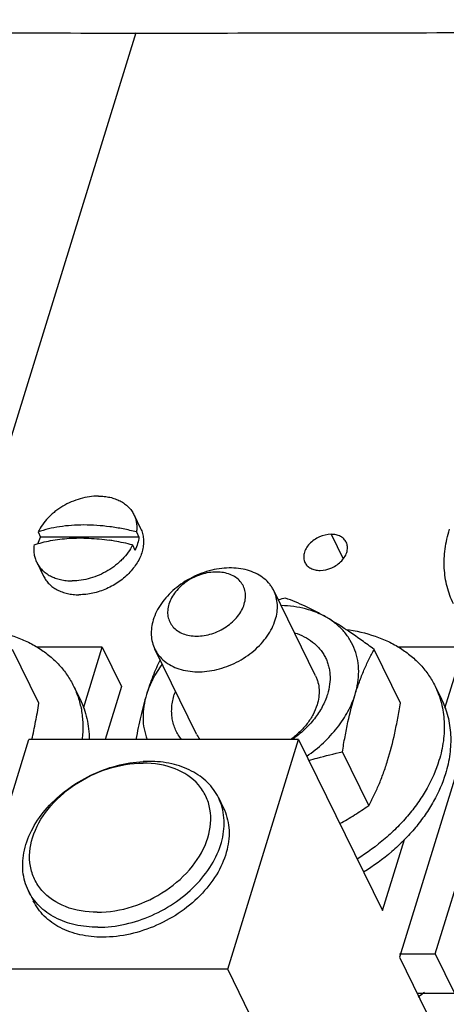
# Model space of a CAD drawing. Header units: inches. Extents: x 0 to 22, y 0 to 17.
# Tile 47 of 71: x 15.277 to 15.458, y 12.812 to 13.228. Entities that reach past the tile are written whole.
import ezdxf

# ---------------------------------------------------------------- set-up
doc = ezdxf.new("R2010")
doc.units = ezdxf.units.IN
doc.header["$LTSCALE"] = 1.21
doc.header["$MEASUREMENT"] = 0
doc.layers.get('0').update_dxf_attribs({"linetype": 'CONTINUOUS'})
doc.layers.add('02___PRT_ALL_AXES', color=7, linetype='CONTINUOUS')

msp = doc.modelspace()

# ---------------------------------------------------------------- linework, layer by layer
at = {"color": 3, "linetype": 'Continuous'}
for p, q in [((15.3262563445, 13.2221515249), (15.2614932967, 13.0125782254)), ((15.4528037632, 12.8332963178), (15.4880762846, 12.9474382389)), ((15.4377163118, 12.8332963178), (15.4528037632, 12.8332963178))]:
    msp.add_line(p, q, dxfattribs=at)
at = {"color": 7, "linetype": 'Continuous'}
for p, q in [((15.3254670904, 13.0187610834), (15.3283431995, 13.0129001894)), ((15.2849901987, 13.0114331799), (15.2860360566, 13.0093019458)), ((15.3265992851, 13.0114331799), (15.3276451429, 13.0093019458)), ((15.2849147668, 13.00647615), (15.2860360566, 13.0093019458)), ((15.3276451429, 13.0093019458), (15.2860360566, 13.0093019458)), ((15.3249048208, 13.0059498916), (15.3259506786, 13.0038186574)), ((15.2844279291, 12.9986219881), (15.2873040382, 12.9927610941)), ((15.4022364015, 12.9507414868), (15.3846096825, 12.9866609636)), ((15.2853472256, 12.9391745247), (15.2742281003, 12.9618329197)), ((15.3121321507, 12.9628526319), (15.2843213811, 12.9628526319)), ((15.3041503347, 12.9370234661), (15.3121321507, 12.9628526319)), ((15.3121321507, 12.9628526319), (15.3202814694, 12.9462460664)), ((15.351963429, 12.9260710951), (15.3343367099, 12.9619905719)), ((15.4381117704, 12.9391745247), (15.4269926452, 12.9618329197)), ((15.4648966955, 12.9628526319), (15.437085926, 12.9628526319)), ((15.4569148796, 12.9370234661), (15.4648966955, 12.9628526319)), ((15.3202814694, 12.9462460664), (15.3133464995, 12.9238044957)), ((15.4730460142, 12.9462460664), (15.4377163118, 12.8319191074)), ((15.2511729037, 12.8268799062), (15.2811248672, 12.9238044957)), ((15.3950919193, 12.9238044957), (15.2811248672, 12.9238044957)), ((15.3651399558, 12.8268799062), (15.3950919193, 12.9238044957)), ((15.3950919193, 12.9238044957), (15.4305200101, 12.8516096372)), ((15.4247350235, 12.895887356), (15.4136158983, 12.9185457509)), ((15.3612140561, 12.8992356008), (15.3632728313, 12.895040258)), ((15.4305200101, 12.8516096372), (15.4397952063, 12.881624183)), ((15.2809332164, 12.8598394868), (15.2829919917, 12.8556441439)), ((15.4377163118, 12.8319191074), (15.4540149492, 12.7987059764)), ((15.4528037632, 12.8332963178), (15.4609527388, 12.8166904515)), ((15.3651399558, 12.8268799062), (15.2511729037, 12.8268799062)), ((15.4087173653, 12.7380784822), (15.3651399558, 12.8268799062)), ((15.4451894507, 12.8166904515), (15.4609527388, 12.8166904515))]:
    msp.add_line(p, q, dxfattribs=at)
at = {"color": 9, "linetype": 'Continuous'}
msp.add_line((15.4088602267, 13.0104401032), (15.4139099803, 13.0001497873), dxfattribs=at)
at = {"color": 7, "linetype": 'Continuous'}
for centre, radius, start, end in [((15.3014841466, 12.9166503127), 0.0923102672, 80.1515047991, 81.4539857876), ((15.3009566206, 12.9136785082), 0.09532850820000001, 75.45042410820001, 80.1446263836), ((15.4295055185, 12.7941149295), 0.1935203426, 101.899740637, 102.8355640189), ((15.3686844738, 12.9347676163), 0.0273524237, 159.8777396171, 162.8210189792), ((15.3651726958, 12.932561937), 0.0147178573, 206.1688316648, 216.7123417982), ((15.3319081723, 12.8650875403), 0.0494750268, 90.012722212, 92.8764046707), ((15.4831710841, 12.7684162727), 0.0597622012, 125.6734652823, 128.8281681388)]:
    msp.add_arc(centre, radius, start, end, dxfattribs=at)
for points, knots in [([(14.7696507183, 13.2277693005), (14.816500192, 13.2264367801), (14.910367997, 13.2245224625), (15.0513487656, 13.2229956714), (15.1926277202, 13.2222766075), (15.3340988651, 13.2220686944), (15.4757285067, 13.2222770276), (15.6175453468, 13.2229975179), (15.75963995, 13.2245281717), (15.8544631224, 13.2264423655), (15.9019350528, 13.2277692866)], [0, 0, 0, 0, 0.1241688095, 0.2487279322, 0.3735209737, 0.4984634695, 0.6235282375, 0.7487411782, 0.8741831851, 1, 1, 1, 1]), ([(15.3104804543, 13.0265961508), (15.3092115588, 13.0265961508), (15.3066264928, 13.0263978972), (15.3027836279, 13.0255601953), (15.2990080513, 13.0242026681), (15.2954165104, 13.0223672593), (15.2926519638, 13.0204750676), (15.2906321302, 13.0187737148), (15.2887905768, 13.0169940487), (15.286792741, 13.0146127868), (15.2855171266, 13.0125058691), (15.2849901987, 13.0114331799)], [0, 0, 0, 0, 0.1224898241, 0.2492460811, 0.3786156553, 0.5087083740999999, 0.6375824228, 0.7010142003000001, 0.7634689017, 0.8846317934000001, 1, 1, 1, 1]), ([(15.3104804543, 13.0265961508), (15.3113197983, 13.0265961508), (15.3129701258, 13.0265122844), (15.3153702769, 13.0261218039), (15.317263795, 13.0255757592), (15.3186823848, 13.0250111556), (15.3200064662, 13.0243775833), (15.3215332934, 13.0234404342), (15.3228800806, 13.0223017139), (15.3238158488, 13.0212926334), (15.3246499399, 13.0202312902), (15.325172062, 13.0193622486), (15.325467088, 13.0187610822)], [0, 0, 0, 0, 0.1413489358, 0.2776549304, 0.4086776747, 0.4722687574, 0.5346041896, 0.6557122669, 0.7728540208, 0.8303176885, 0.8872269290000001, 1, 1, 1, 1]), ([(15.325467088, 13.0187610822), (15.3257358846, 13.0182133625), (15.3261919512, 13.0170681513), (15.3266101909, 13.0152519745), (15.3267596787, 13.0133564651), (15.3266808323, 13.0120761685), (15.3265992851, 13.0114331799)], [0, 0, 0, 0, 0.2435503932, 0.4897910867, 0.741273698, 1, 1, 1, 1]), ([(15.3265992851, 13.0114331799), (15.3247357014, 13.0119160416), (15.3210029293, 13.0127661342), (15.3153869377, 13.0136921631), (15.3098354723, 13.0142543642), (15.3044076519, 13.0144466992), (15.2991608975, 13.0142671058), (15.2941504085, 13.0137172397), (15.2894295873, 13.0128027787), (15.2864253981, 13.0119318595), (15.2849901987, 13.0114331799)], [0, 0, 0, 0, 0.1369626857, 0.2721750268, 0.404701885, 0.5336685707, 0.6582867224, 0.7778785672, 0.8919047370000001, 1, 1, 1, 1]), ([(15.3283435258, 13.0128995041), (15.3286720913, 13.0122299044), (15.3292079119, 13.0108133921), (15.3296092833, 13.0085514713), (15.3296064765, 13.0061878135), (15.3292019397, 13.0037681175), (15.3284058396, 13.0013362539), (15.327234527, 12.9989357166), (15.3257103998, 12.9966090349), (15.3238616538, 12.9943974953), (15.3217220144, 12.9923404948), (15.3193303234, 12.9904748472), (15.3167298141, 12.9888340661), (15.3139678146, 12.9874477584), (15.3110932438, 12.9863408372), (15.3072319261, 12.9852780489), (15.3042487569, 12.9849260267), (15.3022906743, 12.9849260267)], [0, 0, 0, 0, 0.0504549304, 0.1017400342, 0.1545878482, 0.20956066, 0.2670131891, 0.3270872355, 0.3897275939, 0.4547089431, 0.5216668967, 0.590129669, 0.6595491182, 0.7293304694, 0.7988624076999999, 0.8675436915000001, 1, 1, 1, 1]), ([(15.2832957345, 13.0059498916), (15.2844152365, 13.0063388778), (15.2867364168, 13.0070406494), (15.2903582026, 13.0078525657), (15.294172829, 13.0084418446), (15.2981550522, 13.0088046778), (15.3022791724, 13.0089388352), (15.307991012, 13.0088102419), (15.3123134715, 13.0083696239), (15.3152017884, 13.0079356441)], [0, 0, 0, 0, 0.1102107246, 0.2252392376, 0.3448953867, 0.4688940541, 0.59687021, 0.7283929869, 1, 1, 1, 1]), ([(15.3276451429, 13.0093019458), (15.3275274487, 13.0083739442), (15.3271074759, 13.0064894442), (15.3263845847, 13.0047019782), (15.3259506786, 13.0038186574)], [0, 0, 0, 0, 0.4873138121, 1, 1, 1, 1]), ([(15.2832957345, 13.0059498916), (15.2832141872, 13.005306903), (15.2831353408, 13.0040266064), (15.2832848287, 13.002131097), (15.2837030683, 13.0003149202), (15.2841591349, 12.999169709), (15.2844279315, 12.9986219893)], [0, 0, 0, 0, 0.258726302, 0.5102089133, 0.7564496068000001, 1, 1, 1, 1]), ([(15.3249048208, 13.0059498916), (15.324377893, 13.0048772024), (15.3231022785, 13.0027702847), (15.3211044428, 13.0003890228), (15.3192628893, 12.9986093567), (15.3172430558, 12.9969080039), (15.3144785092, 12.9950158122), (15.3108869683, 12.9931804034), (15.3071113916, 12.9918228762), (15.3032685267, 12.9909851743), (15.3006834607, 12.9907869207), (15.2994145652, 12.9907869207)], [0, 0, 0, 0, 0.1153682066, 0.2365310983, 0.2989857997, 0.3624175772, 0.4912916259, 0.6213843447, 0.7507539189, 0.8775101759, 1, 1, 1, 1]), ([(15.2844279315, 12.9986219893), (15.2847229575, 12.9980208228), (15.2852450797, 12.9971517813), (15.2860791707, 12.9960904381), (15.2870149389, 12.9950813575), (15.2883617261, 12.9939426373), (15.2898885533, 12.9930054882), (15.2912126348, 12.9923719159), (15.2926312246, 12.9918073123), (15.2945247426, 12.9912612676), (15.2969248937, 12.9908707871), (15.2985752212, 12.9907869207), (15.2994145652, 12.9907869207)], [0, 0, 0, 0, 0.112773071, 0.1696823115, 0.2271459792, 0.3442877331, 0.4653958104, 0.5277312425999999, 0.5913223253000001, 0.7223450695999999, 0.8586510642, 1, 1, 1, 1]), ([(15.3846096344, 12.98666094), (15.384373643, 12.9871418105), (15.3838465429, 12.9880810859), (15.3825808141, 12.9898495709), (15.3806032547, 12.9918309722), (15.377715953, 12.9937344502), (15.3743765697, 12.9951399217), (15.3706715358, 12.9960168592), (15.3666929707, 12.9963481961), (15.3625387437, 12.9961283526), (15.3583112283, 12.9953644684), (15.3541134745, 12.9940756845), (15.3487192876, 12.9917116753), (15.3437907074, 12.9884651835), (15.3396434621, 12.9844948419), (15.3370540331, 12.9812872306), (15.335023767, 12.9779022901), (15.3340519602, 12.975518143), (15.3336834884, 12.9743257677)], [0, 0, 0, 0, 0.0253122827, 0.0507705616, 0.1026017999, 0.1565262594, 0.2131995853, 0.2729326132, 0.3357070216, 0.4012223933, 0.4689548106, 0.5382169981, 0.6082166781, 0.7468359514, 0.8140862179, 0.8789720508, 0.9410257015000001, 1, 1, 1, 1]), ([(15.3721260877, 12.9809858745), (15.3723908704, 12.9818427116), (15.3727376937, 12.9835698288), (15.3726302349, 12.9861578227), (15.3718711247, 12.9885565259), (15.3704881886, 12.9906542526), (15.368548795, 12.9923592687), (15.3661431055, 12.9936093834), (15.3633700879, 12.9943671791), (15.3603350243, 12.9946125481), (15.3571501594, 12.9943411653), (15.3539331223, 12.9935654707), (15.350803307, 12.9923153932), (15.3478773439, 12.9906378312), (15.3452645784, 12.9885952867), (15.3430627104, 12.9862624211), (15.3413553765, 12.9837258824), (15.3405661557, 12.9818999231), (15.3402836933, 12.9809858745)], [0, 0, 0, 0, 0.0572760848, 0.1114123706, 0.1637294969, 0.215969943, 0.269894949, 0.3268719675, 0.3876416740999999, 0.452291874, 0.5203533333, 0.5909378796, 0.6628811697, 0.7348801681, 0.8056262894, 0.8739383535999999, 0.9388995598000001, 1, 1, 1, 1]), ([(15.2873037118, 12.9927617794), (15.2875987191, 12.9921605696), (15.2881207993, 12.9912914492), (15.2889548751, 12.9902300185), (15.2898906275, 12.9892208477), (15.2912374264, 12.9880820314), (15.2927642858, 12.9871447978), (15.2940884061, 12.9865111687), (15.2955070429, 12.9859465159), (15.297400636, 12.9854004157), (15.299800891, 12.9850099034), (15.3014512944, 12.9849260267), (15.3022906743, 12.9849260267)], [0, 0, 0, 0, 0.1127734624, 0.1696827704, 0.2271462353, 0.3442876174, 0.4653953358, 0.527730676, 0.5913217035, 0.722344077, 0.8586510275, 1, 1, 1, 1]), ([(15.3852629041, 12.9743257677), (15.3855917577, 12.9753899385), (15.3860733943, 12.977526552), (15.3862184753, 12.9807465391), (15.3857604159, 12.9838310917), (15.385053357, 12.9857567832), (15.3846096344, 12.98666094)], [0, 0, 0, 0, 0.2644068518, 0.5170933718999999, 0.7609116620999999, 1, 1, 1, 1]), ([(15.4069932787, 12.9753117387), (15.4054617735, 12.9761982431), (15.4024647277, 12.9778530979), (15.3980113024, 12.9800525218), (15.3937552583, 12.9819120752), (15.3909632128, 12.9829855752), (15.389601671, 12.9834765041)], [0, 0, 0, 0, 0.2759564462, 0.5336867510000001, 0.7742938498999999, 1, 1, 1, 1]), ([(15.3402836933, 12.9809858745), (15.3400189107, 12.9801290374), (15.3396720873, 12.9784019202), (15.3397795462, 12.9758139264), (15.3405386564, 12.9734152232), (15.3419215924, 12.9713174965), (15.343860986, 12.9696124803), (15.3462666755, 12.9683623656), (15.3490396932, 12.96760457), (15.3520747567, 12.967359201), (15.3552596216, 12.9676305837), (15.3584766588, 12.9684062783), (15.361606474, 12.9696563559), (15.3645324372, 12.9713339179), (15.3671452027, 12.9733764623), (15.3693470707, 12.975709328), (15.3710544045, 12.9782458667), (15.3718436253, 12.9800718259), (15.3721260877, 12.9809858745)], [0, 0, 0, 0, 0.0572760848, 0.1114123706, 0.1637294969, 0.215969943, 0.269894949, 0.3268719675, 0.3876416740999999, 0.452291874, 0.5203533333, 0.5909378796, 0.6628811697, 0.7348801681, 0.8056262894, 0.8739383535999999, 0.9388995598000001, 1, 1, 1, 1]), ([(15.4069932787, 12.9753117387), (15.405632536, 12.9760993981), (15.402731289, 12.9775020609), (15.3980462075, 12.9790311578), (15.3930135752, 12.9800070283), (15.3895388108, 12.9802749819), (15.3877679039, 12.9803186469)], [0, 0, 0, 0, 0.2351304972, 0.480042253, 0.7350829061, 1, 1, 1, 1]), ([(15.3336834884, 12.9743257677), (15.3333546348, 12.9732615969), (15.3328729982, 12.9711249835), (15.3327279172, 12.9679049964), (15.3331859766, 12.9648204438), (15.3338930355, 12.9628947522), (15.3343367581, 12.9619905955)], [0, 0, 0, 0, 0.2644068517, 0.517093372, 0.760911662, 1, 1, 1, 1]), ([(15.3343367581, 12.9619905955), (15.3345727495, 12.9615097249), (15.3350998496, 12.9605704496), (15.3363655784, 12.9588019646), (15.3383431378, 12.9568205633), (15.3412304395, 12.9549170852), (15.3445698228, 12.9535116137), (15.3482748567, 12.9526346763), (15.3522534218, 12.9523033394), (15.3564076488, 12.9525231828), (15.3606351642, 12.9532870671), (15.364832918, 12.954575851), (15.3702271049, 12.9569398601), (15.375155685, 12.960186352), (15.3793029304, 12.9641566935), (15.3818923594, 12.9673643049), (15.3839226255, 12.9707492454), (15.3848944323, 12.9731333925), (15.3852629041, 12.9743257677)], [0, 0, 0, 0, 0.0253122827, 0.0507705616, 0.1026017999, 0.1565262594, 0.2131995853, 0.2729326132, 0.3357070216, 0.4012223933, 0.4689548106, 0.5382169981, 0.6082166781, 0.7468359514, 0.8140862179, 0.8789720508, 0.9410257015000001, 1, 1, 1, 1]), ([(15.4269926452, 12.9618329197), (15.4252944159, 12.9631012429), (15.4219239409, 12.96557386), (15.415333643, 12.9701840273), (15.4103366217, 12.9733764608), (15.4069932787, 12.9753117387)], [0, 0, 0, 0, 0.2635384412, 0.5196858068, 1, 1, 1, 1]), ([(15.4190003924, 12.9428463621), (15.4194947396, 12.9444460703), (15.4202496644, 12.9476542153), (15.4206281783, 12.9524952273), (15.4202179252, 12.9571808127), (15.4190212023, 12.9616254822), (15.4170572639, 12.9657469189), (15.4143621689, 12.9694684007), (15.4109890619, 12.9727221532), (15.4083780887, 12.9745101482), (15.4069932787, 12.9753117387)], [0, 0, 0, 0, 0.1336815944, 0.2620384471, 0.3861170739, 0.507378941, 0.6275845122, 0.7486122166, 0.8722483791, 1, 1, 1, 1]), ([(15.3933956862, 12.968909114), (15.3948028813, 12.9684622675), (15.397487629, 12.9673717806), (15.4005165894, 12.9654515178), (15.4026046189, 12.9636434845), (15.403988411, 12.9621743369), (15.4051962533, 12.9605875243), (15.4062208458, 12.9588928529), (15.4070554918, 12.9571006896), (15.4076953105, 12.9552223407), (15.4081360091, 12.9532692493), (15.4084584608, 12.9505582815), (15.4083387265, 12.9470228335), (15.4077188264, 12.9442348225), (15.4072897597, 12.9428463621)], [0, 0, 0, 0, 0.1336270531, 0.2608534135, 0.3225516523, 0.3832354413, 0.4431837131, 0.5027046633, 0.5621224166, 0.6217667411, 0.6819582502, 0.7429921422, 0.8684721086, 1, 1, 1, 1]), ([(15.4190003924, 12.9428463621), (15.4195512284, 12.9446288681), (15.4207058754, 12.9480709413), (15.4226529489, 12.9529978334), (15.4247382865, 12.957558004), (15.4262334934, 12.9604442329), (15.4269926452, 12.9618329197)], [0, 0, 0, 0, 0.2712568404, 0.5275901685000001, 0.76989414, 1, 1, 1, 1]), ([(15.3365699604, 12.9574470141), (15.3354747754, 12.9551924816), (15.3333677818, 12.9503972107), (15.3316463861, 12.9454503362), (15.3308416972, 12.9428463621)], [0, 0, 0, 0, 0.4790696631, 1, 1, 1, 1]), ([(15.3374121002, 12.9555998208), (15.3359528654, 12.9536128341), (15.3333887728, 12.9495312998), (15.3315306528, 12.9450758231), (15.3308416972, 12.9428463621)], [0, 0, 0, 0, 0.5137295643, 1, 1, 1, 1]), ([(15.4022363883, 12.9507414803), (15.402457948, 12.950289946), (15.4028555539, 12.9493607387), (15.4034605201, 12.947414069), (15.403845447, 12.9448264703), (15.4037001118, 12.9416072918), (15.4032184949, 12.9394705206), (15.4028896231, 12.9384062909)], [0, 0, 0, 0, 0.1193586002, 0.2393262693, 0.4830778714, 0.7356628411, 1, 1, 1, 1]), ([(15.3308416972, 12.9428463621), (15.3299068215, 12.9398211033), (15.3286687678, 12.9351512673), (15.3272812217, 12.9287760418), (15.3266510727, 12.9254773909), (15.3263498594, 12.9238060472)], [0, 0, 0, 0, 0.4853292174, 0.7396993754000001, 1, 1, 1, 1]), ([(15.3308416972, 12.9428463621), (15.330338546, 12.9412181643), (15.3295742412, 12.9379525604), (15.3292102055, 12.9330251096), (15.3296638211, 12.9282631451), (15.3305165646, 12.9252352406), (15.3310715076, 12.9237934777)], [0, 0, 0, 0, 0.2636177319, 0.5165690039, 0.7610231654, 1, 1, 1, 1]), ([(15.3456786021, 12.9237830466), (15.3451631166, 12.9244119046), (15.3442150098, 12.925733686), (15.3430678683, 12.9278846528), (15.342214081, 12.9301736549), (15.3416619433, 12.9325782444), (15.3414157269, 12.935075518), (15.3414773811, 12.9376423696), (15.3418456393, 12.9402542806), (15.3422855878, 12.9419831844), (15.3425523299, 12.9428463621)], [0, 0, 0, 0, 0.1211123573, 0.2414674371, 0.3620718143, 0.4839184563, 0.6079162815, 0.7348621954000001, 0.8654351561, 1, 1, 1, 1]), ([(15.4072897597, 12.9428463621), (15.4067308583, 12.9410377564), (15.4051814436, 12.9374243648), (15.4018429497, 12.9323886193), (15.3975434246, 12.9277369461), (15.3941778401, 12.9250324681), (15.392381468, 12.923783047)], [0, 0, 0, 0, 0.2307692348, 0.4757649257, 0.7332490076, 1, 1, 1, 1]), ([(15.3985483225, 12.9167820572), (15.4010128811, 12.9184859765), (15.4056305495, 12.9221771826), (15.4106070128, 12.9275394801), (15.4139156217, 12.9321234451), (15.4166642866, 12.9367124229), (15.4182353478, 12.940370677), (15.4190003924, 12.9428463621)], [0, 0, 0, 0, 0.2667115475, 0.5241701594, 0.6484705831, 0.7693425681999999, 1, 1, 1, 1]), ([(15.4136158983, 12.9185457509), (15.4139585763, 12.9206879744), (15.4146810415, 12.9249154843), (15.4163053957, 12.9330572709), (15.417815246, 12.939011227), (15.4190003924, 12.9428463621)], [0, 0, 0, 0, 0.2613119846, 0.5165027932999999, 1, 1, 1, 1]), ([(15.2823738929, 12.9238031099), (15.2829627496, 12.9263035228), (15.2840372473, 12.9314132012), (15.2849285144, 12.9365569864), (15.2853472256, 12.9391745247)], [0, 0, 0, 0, 0.4921450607, 1, 1, 1, 1]), ([(15.4028896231, 12.9384062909), (15.4024646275, 12.9370310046), (15.4013016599, 12.9342827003), (15.3988140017, 12.930432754), (15.3956169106, 12.926850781), (15.3931133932, 12.924744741), (15.3917758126, 12.9237636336)], [0, 0, 0, 0, 0.2312947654, 0.4762768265, 0.7334569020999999, 1, 1, 1, 1]), ([(15.4327272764, 12.9148739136), (15.433912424, 12.9187090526), (15.4354222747, 12.9246630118), (15.4370466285, 12.9328047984), (15.4377690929, 12.9370323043), (15.4381117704, 12.9391745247)], [0, 0, 0, 0, 0.4834977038, 0.7386883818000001, 1, 1, 1, 1]), ([(15.4175306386, 12.4819077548), (15.3618132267, 12.5038514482), (15.2830162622, 12.5456290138), (15.1943390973, 12.6180267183), (15.1413593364, 12.6761537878), (15.1024617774, 12.737207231), (15.0790958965, 12.7992491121), (15.0723933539, 12.8601939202), (15.0796841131, 12.8990298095), (15.0860130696, 12.9168017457)], [0, 0, 0, 0, 0.3012495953, 0.4427057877, 0.5744877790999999, 0.6951890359, 0.8047865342, 0.9050955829, 1, 1, 1, 1]), ([(15.3994512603, 12.9149345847), (15.4006206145, 12.9152925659), (15.4052995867, 12.9166573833), (15.4100437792, 12.9177927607), (15.4136158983, 12.9185457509)], [0, 0, 0, 0, 0.250930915, 1, 1, 1, 1]), ([(15.4247350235, 12.895887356), (15.4254941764, 12.8972760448), (15.4269893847, 12.9001622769), (15.4290747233, 12.9047224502), (15.4310217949, 12.9096493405), (15.4321764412, 12.9130914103), (15.4327272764, 12.9148739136)], [0, 0, 0, 0, 0.2301061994, 0.4724103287, 0.7287435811, 1, 1, 1, 1]), ([(15.2809332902, 12.859839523), (15.2796786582, 12.8623966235), (15.2780797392, 12.8681936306), (15.2788370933, 12.877453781), (15.2825023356, 12.8867260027), (15.2910256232, 12.8985798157), (15.3066444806, 12.9099670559), (15.3218063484, 12.9141190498), (15.329425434, 12.9145002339)], [0, 0, 0, 0, 0.1018221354, 0.2095230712, 0.3266934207, 0.4538834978, 0.7272901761, 1, 1, 1, 1]), ([(15.3099667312, 12.8508339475), (15.3054182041, 12.8508339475), (15.2967376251, 12.8521391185), (15.2876049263, 12.8581086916), (15.2832575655, 12.8647233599), (15.280852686, 12.8722835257), (15.2819541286, 12.8831862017), (15.2889159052, 12.8952642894), (15.3001453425, 12.9053152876), (15.3140952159, 12.9120670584), (15.3243999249, 12.9138349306), (15.3294355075, 12.9138349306)], [0, 0, 0, 0, 0.1253521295, 0.2358788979, 0.2883215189, 0.3408410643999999, 0.4518909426, 0.5778962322, 0.7170888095, 0.8612251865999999, 1, 1, 1, 1]), ([(15.3099667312, 12.8508339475), (15.3150023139, 12.8508339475), (15.3253070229, 12.8526018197), (15.3392568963, 12.8593535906), (15.3504863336, 12.8694045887), (15.3574481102, 12.8814826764), (15.3585495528, 12.8923853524), (15.3561446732, 12.8999455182), (15.3517973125, 12.9065601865), (15.3426646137, 12.9125297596), (15.3339840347, 12.9138349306), (15.3294355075, 12.9138349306)], [0, 0, 0, 0, 0.1387748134, 0.2829111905, 0.4221037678, 0.5481090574, 0.6591589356, 0.7116784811, 0.7641211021, 0.8746478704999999, 1, 1, 1, 1]), ([(15.3612139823, 12.8992355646), (15.3600562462, 12.9015951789), (15.3568186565, 12.906051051), (15.3498910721, 12.9109581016), (15.3413431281, 12.9139462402), (15.3351176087, 12.9145625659), (15.3318971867, 12.9145625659)], [0, 0, 0, 0, 0.2268549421, 0.465048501, 0.7220410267, 1, 1, 1, 1]), ([(15.3102500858, 12.8445125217), (15.31803103, 12.8445125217), (15.3337721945, 12.848220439), (15.350136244, 12.8595072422), (15.3592222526, 12.8715547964), (15.3631998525, 12.8810691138), (15.3641205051, 12.8906166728), (15.3625044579, 12.8966054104), (15.3612139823, 12.8992355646)], [0, 0, 0, 0, 0.2703133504, 0.5444778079, 0.6724732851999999, 0.7902650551, 0.8982215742, 1, 1, 1, 1]), ([(15.3632732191, 12.8950392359), (15.3645637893, 12.8924091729), (15.3661793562, 12.8864202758), (15.3652583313, 12.8768729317), (15.3612806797, 12.8673587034), (15.3521944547, 12.8553115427), (15.3358306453, 12.8440249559), (15.3200896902, 12.8403171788), (15.312308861, 12.8403171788)], [0, 0, 0, 0, 0.1017782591, 0.2097357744, 0.3275276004, 0.4555238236, 0.7296873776, 1, 1, 1, 1]), ([(15.4125407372, 12.8882610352), (15.4146432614, 12.889437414), (15.4187652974, 12.8918927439), (15.4227686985, 12.8945354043), (15.4247350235, 12.895887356)], [0, 0, 0, 0, 0.5023974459, 1, 1, 1, 1]), ([(15.3102500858, 12.8445125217), (15.3070296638, 12.8445125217), (15.3008041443, 12.8451288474), (15.2922562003, 12.848116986), (15.2853286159, 12.8530240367), (15.2820910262, 12.8574799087), (15.2809332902, 12.859839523)], [0, 0, 0, 0, 0.2779589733, 0.5349514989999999, 0.7731450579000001, 1, 1, 1, 1]), ([(15.312308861, 12.8403171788), (15.3090883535, 12.8403171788), (15.3028626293, 12.8409336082), (15.2943143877, 12.8439217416), (15.2873867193, 12.8488293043), (15.2841494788, 12.8532855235), (15.2829916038, 12.855645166)], [0, 0, 0, 0, 0.2779577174, 0.5349537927, 0.7731446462, 1, 1, 1, 1])]:
    msp.add_open_spline(points, degree=3, knots=knots, dxfattribs=at)
at = {"color": 3, "linetype": 'Continuous'}
for points, knots in [([(15.4088602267, 13.0104401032), (15.4071701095, 13.0104401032), (15.4037512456, 13.0096349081), (15.4001968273, 13.0071840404), (15.3982224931, 13.0045681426), (15.3973578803, 13.0025017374), (15.3971567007, 13.0004282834), (15.3975058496, 12.9991268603), (15.3977860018, 12.9985555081)], [0, 0, 0, 0, 0.2703280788, 0.5444553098, 0.6724595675, 0.7902570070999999, 0.8982197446, 1, 1, 1, 1]), ([(15.4152314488, 13.0071057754), (15.4149798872, 13.0076188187), (15.4142775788, 13.0085881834), (15.4127716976, 13.0096564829), (15.4109131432, 13.0103050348), (15.4095597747, 13.0104401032), (15.4088602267, 13.0104401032)], [0, 0, 0, 0, 0.2268663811, 0.4649713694, 0.7222536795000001, 1, 1, 1, 1]), ([(15.4605286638, 12.9811135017), (15.4593966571, 12.983419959), (15.4575937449, 12.9883321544), (15.456425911, 12.9962005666), (15.4567964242, 13.0044138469), (15.4580247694, 13.0098640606), (15.4588635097, 13.0125782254)], [0, 0, 0, 0, 0.2391069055, 0.4828946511, 0.7356235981, 1, 1, 1, 1]), ([(15.4041572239, 12.9952211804), (15.4058473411, 12.9952211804), (15.409266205, 12.9960263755), (15.4128206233, 12.9984772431), (15.4147949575, 13.0010931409), (15.4156595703, 13.0031595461), (15.4158607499, 13.0052330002), (15.415511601, 13.0065344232), (15.4152314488, 13.0071057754)], [0, 0, 0, 0, 0.2703280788, 0.5444553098, 0.6724595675, 0.7902570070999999, 0.8982197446, 1, 1, 1, 1]), ([(15.3977860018, 12.9985555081), (15.3980375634, 12.9980424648), (15.3987398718, 12.9970731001), (15.400245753, 12.9960048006), (15.4021043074, 12.9953562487), (15.4034576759, 12.9952211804), (15.4041572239, 12.9952211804)], [0, 0, 0, 0, 0.2268663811, 0.4649713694, 0.7222536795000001, 1, 1, 1, 1])]:
    msp.add_open_spline(points, degree=3, knots=knots, dxfattribs=at)
at = {"layer": '02___PRT_ALL_AXES', "color": 7, "linetype": 'Continuous'}
for p, q in [((15.3000070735, 12.9463412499), (15.3027306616, 12.9407911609)), ((15.4527716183, 12.9463412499), (15.4554952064, 12.9407911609))]:
    msp.add_line(p, q, dxfattribs=at)
for points, knots in [([(15.2623296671, 12.9702602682), (15.2665232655, 12.9697292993), (15.2726699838, 12.9683668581), (15.2802657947, 12.9652910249), (15.2853977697, 12.962473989), (15.2899978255, 12.9591383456), (15.2940155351, 12.9553182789), (15.2974038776, 12.951056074), (15.2992211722, 12.9479428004), (15.3000080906, 12.946339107)], [0, 0, 0, 0, 0.2728192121, 0.4025573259, 0.5280174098, 0.6496907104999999, 0.7682865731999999, 0.8847069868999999, 1, 1, 1, 1]), ([(15.415094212, 12.9702602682), (15.4192878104, 12.9697292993), (15.4254345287, 12.9683668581), (15.4330303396, 12.9652910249), (15.4381623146, 12.962473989), (15.4427623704, 12.9591383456), (15.44678008, 12.9553182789), (15.4501684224, 12.951056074), (15.4519857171, 12.9479428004), (15.4527726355, 12.946339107)], [0, 0, 0, 0, 0.2728192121, 0.4025573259, 0.5280174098, 0.6496907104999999, 0.7682865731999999, 0.8847069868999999, 1, 1, 1, 1]), ([(15.3000080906, 12.946339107), (15.3008350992, 12.944653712), (15.3022421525, 12.9411323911), (15.3035472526, 12.9355513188), (15.3040393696, 12.9297275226), (15.3038256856, 12.9257917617), (15.3035909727, 12.923814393)], [0, 0, 0, 0, 0.243725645, 0.4900846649, 0.7414894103, 1, 1, 1, 1]), ([(15.4527726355, 12.946339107), (15.4533378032, 12.9451873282), (15.4543517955, 12.9428172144), (15.4555031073, 12.9391106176), (15.4562798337, 12.9352688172), (15.4566784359, 12.9313146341), (15.4566964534, 12.9272695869), (15.4562091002, 12.9217260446), (15.455276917, 12.9175886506), (15.4544379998, 12.9148739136)], [0, 0, 0, 0, 0.1192903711, 0.2391889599, 0.3602820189, 0.4831057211, 0.6081369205, 0.7358063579, 1, 1, 1, 1]), ([(15.3027316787, 12.940789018), (15.3033659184, 12.9394964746), (15.3044882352, 12.9368263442), (15.3057041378, 12.9326341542), (15.3064461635, 12.9282791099), (15.3066205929, 12.9253176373), (15.3066302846, 12.9238247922)], [0, 0, 0, 0, 0.2461712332, 0.4939193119, 0.7447480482, 1, 1, 1, 1]), ([(15.4554962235, 12.940789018), (15.4560613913, 12.9396372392), (15.4570753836, 12.9372671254), (15.4582266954, 12.9335605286), (15.4590034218, 12.9297187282), (15.459402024, 12.9257645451), (15.4594200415, 12.9217194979), (15.4589326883, 12.9161759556), (15.4580005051, 12.9120385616), (15.4571615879, 12.9093238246)], [0, 0, 0, 0, 0.1192903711, 0.2391889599, 0.3602820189, 0.4831057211, 0.6081369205, 0.7358063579, 1, 1, 1, 1]), ([(15.4544379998, 12.9148739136), (15.4531919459, 12.9108416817), (15.4505690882, 12.9048920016), (15.4459349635, 12.8974889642), (15.4417757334, 12.8920285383), (15.4370392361, 12.8868196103), (15.4299745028, 12.8802368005), (15.4240430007, 12.8759119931), (15.4198756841, 12.873327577)], [0, 0, 0, 0, 0.2296695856, 0.3504827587, 0.4749323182, 0.6026455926, 0.7331472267, 1, 1, 1, 1]), ([(15.4571615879, 12.9093238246), (15.455915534, 12.9052915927), (15.4532926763, 12.8993419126), (15.4486585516, 12.8919388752), (15.4444993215, 12.8864784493), (15.4397628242, 12.8812695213), (15.4326980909, 12.8746867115), (15.4267665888, 12.8703619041), (15.4225992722, 12.867777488)], [0, 0, 0, 0, 0.2296695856, 0.3504827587, 0.4749323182, 0.6026455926, 0.7331472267, 1, 1, 1, 1])]:
    msp.add_open_spline(points, degree=3, knots=knots, dxfattribs=at)

doc.saveas('drawing.dxf')
